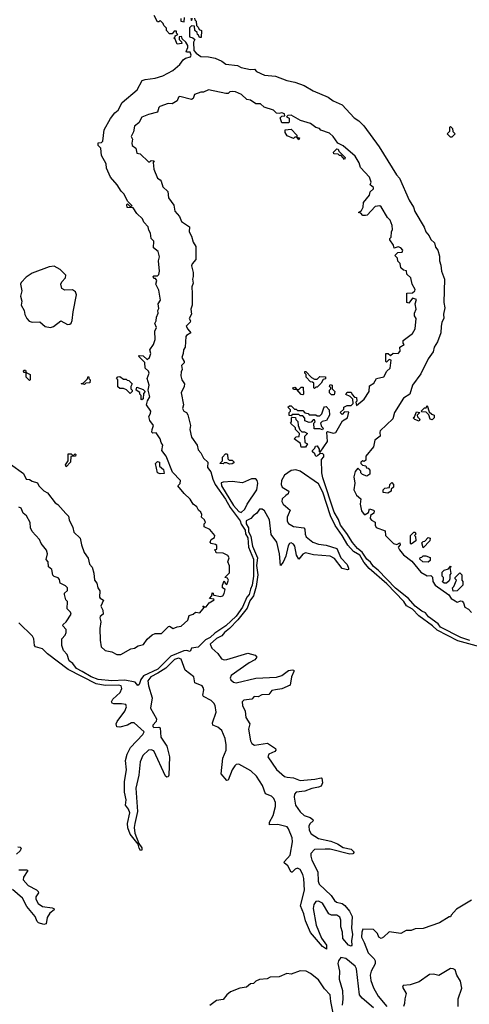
# Model space of a CAD drawing. Extents: x 2528705 to 2678277, y 911730 to 1023331.
# Tile 203 of 241: x 2654140 to 2657579, y 939973 to 947497. Entities that reach past the tile are written whole.
import ezdxf

# ---------------------------------------------------------------- set-up
doc = ezdxf.new("R2010")
doc.units = 0

msp = doc.modelspace()

# ---------------------------------------------------------------- linework, layer by layer
at = {"layer": '0CON20XD'}
for points in [[(2654612, 943485), (2654634.4, 943425), (2654663, 943383), (2654675, 943336.7), (2654694.1, 943314.1), (2654707.7, 943267.7), (2654711.9, 943215), (2654730.6, 943190.6), (2654736.7, 943155), (2654752, 943132), (2654751.4, 943085), (2654755.9, 943075.9), (2654781.7, 943061.7), (2654762, 943015), (2654776.7, 942985), (2654777.5, 942955), (2654755, 942937.5), (2654752.5, 942925), (2654760, 942895), (2654754.3, 942844.3), (2654756, 942755), (2654762.5, 942705), (2654795, 942676.7), (2654845, 942665.7), (2654882.5, 942645), (2654915, 942647.1), (2654990.5, 942689.5), (2655017.5, 942695), (2655046.6, 942713.4), (2655087.2, 942722.8), (2655115.7, 942764.3), (2655154.2, 942795.8), (2655175, 942806.7), (2655225, 942805.6), (2655279.3, 942860.7), (2655285, 942863.3), (2655315, 942845.6), (2655345, 942858.5), (2655375, 942861.6), (2655425, 942908.8), (2655436.7, 942943.3), (2655467.5, 942955), (2655485, 942970), (2655517.5, 942965), (2655541.7, 942991.7), (2655550, 943005), (2655541.7, 943018.3), (2655550, 943010), (2655565, 943010), (2655590, 943040), (2655627, 943063), (2655625, 943070), (2655593, 943073), (2655610, 943095), (2655611.7, 943118.3), (2655620, 943115), (2655620, 943105), (2655628.3, 943098.3), (2655675, 943088), (2655693.8, 943095), (2655705, 943113.3), (2655711.7, 943141.7), (2655690, 943155), (2655690, 943175), (2655705, 943210), (2655711.7, 943191.7), (2655725, 943180), (2655736.7, 943215), (2655728.3, 943228.3), (2655710, 943235), (2655745, 943270), (2655743.6, 943323.6), (2655732.5, 943355), (2655742.5, 943385), (2655733, 943403), (2655695, 943420), (2655641.7, 943421.7), (2655640, 943435), (2655630, 943445), (2655648.3, 943451.7), (2655648.3, 943478.3), (2655636.7, 943486.7), (2655603.8, 943493.8), (2655597.5, 943505), (2655603.3, 943525), (2655630, 943540), (2655632.5, 943555), (2655595, 943602.5), (2655551.7, 943621.7), (2655550, 943645), (2655560, 943655), (2655553.3, 943675), (2655530, 943695), (2655532, 943715), (2655525, 943733.8), (2655508.2, 943748.2), (2655495, 943774.3), (2655466, 943795), (2655445, 943833.3), (2655397, 943877), (2655350, 943935), (2655367.7, 943952.3), (2655369.4, 943975), (2655309.3, 944039.3), (2655261.5, 944161.5), (2655226, 944205), (2655235.4, 944245), (2655222.2, 944265), (2655215, 944294.2), (2655185, 944339.2), (2655158.3, 944338.3), (2655150, 944345), (2655152.5, 944365), (2655164, 944395), (2655136.2, 944435), (2655127.5, 944465), (2655141.7, 944488.3), (2655143.3, 944505), (2655108.8, 944555), (2655117.1, 944585), (2655135.4, 944615), (2655122.5, 944665), (2655130.6, 944705), (2655114, 944755), (2655130, 944795), (2655125, 944810), (2655100, 944835), (2655098.3, 944878.3), (2655050, 944925), (2655055, 944930), (2655085, 944927.5), (2655115, 944900), (2655133.3, 944915), (2655143.3, 944945), (2655135.8, 944975), (2655162.7, 945015), (2655177.4, 945052.6), (2655174.2, 945115.8), (2655186.9, 945145), (2655173.3, 945175), (2655183.8, 945195), (2655185.8, 945225), (2655198, 945255), (2655196.2, 945275), (2655205, 945290), (2655200, 945325), (2655215.8, 945355), (2655205, 945430), (2655182.5, 945475), (2655190, 945505), (2655178.3, 945518.3), (2655165, 945520), (2655160, 945535), (2655165, 945540), (2655195, 945540), (2655205, 945550), (2655208.8, 945575), (2655202.5, 945655), (2655210.6, 945685), (2655198.8, 945725), (2655163, 945753), (2655166.7, 945805), (2655146, 945826), (2655141.2, 945865), (2655128, 945888), (2655123.3, 945915), (2655090.5, 945950.5), (2655080, 945975), (2655037.3, 946017.3), (2655008.3, 946058.3), (2654961.7, 946061.7), (2654960, 946085), (2654965, 946090), (2654985, 946070), (2655000, 946075), (2654965, 946110), (2654938, 946165), (2654915.8, 946185.8), (2654884.6, 946234.6), (2654834.4, 946295), (2654805, 946363.3), (2654801.4, 946395), (2654765, 946460), (2654760, 946515), (2654740, 946535), (2654740, 946555), (2654765, 946560), (2654775, 946570), (2654785.5, 946655), (2654835, 946742.9), (2654867.5, 946785), (2654893.1, 946806.9), (2654925, 946863.6), (2655038.6, 946961.4), (2655078.1, 947031.9), (2655098.8, 947041.2), (2655175, 947050.3), (2655235, 947068.1), (2655311.5, 947108.5), (2655365, 947154.2), (2655390, 947190), (2655407.1, 947202.9), (2655446.7, 947213.3), (2655451.2, 947225), (2655445, 947250), (2655415, 947250), (2655412.5, 947255), (2655426.1, 947283.9), (2655425, 947300), (2655410, 947325), (2655381.7, 947351.7), (2655380, 947365), (2655375, 947370), (2655360, 947365), (2655360, 947345), (2655378.3, 947328.3), (2655380, 947315), (2655345, 947310), (2655328.3, 947348.3), (2655320, 947355), (2655330, 947365), (2655330, 947375), (2655350, 947385), (2655340, 947395), (2655338.3, 947408.3), (2655321.7, 947408.3), (2655305, 947390), (2655285, 947390), (2655263.8, 947415), (2655261.7, 947431.7), (2655243, 947453), (2655238.3, 947468.3), (2655215, 947490), (2655205, 947480), (2655195, 947480), (2655168.3, 947528.3)], [(2655372.5, 947507.5), (2655373.8, 947485), (2655398.3, 947481.7), (2655400, 947515)], [(2655478.3, 947508.3), (2655480, 947495), (2655490, 947485), (2655491.7, 947451.7), (2655505, 947440), (2655511.7, 947421.7), (2655530, 947415), (2655528.3, 947361.7), (2655515, 947360), (2655508.3, 947378.3), (2655500, 947385), (2655498.3, 947398.3), (2655480, 947415), (2655478.3, 947448.3), (2655455, 947450), (2655440, 947435), (2655440, 947365), (2655465, 947357.5), (2655480, 947345), (2655470, 947325), (2655472, 947262), (2655490.5, 947240.5), (2655525, 947215.7), (2655585, 947214.5), (2655635, 947203.3), (2655685, 947179.8), (2655716.8, 947156.8), (2655805, 947146.8), (2655835, 947132.5), (2655905, 947117.8), (2655935, 947118.2), (2655950.6, 947100.6), (2656012.2, 947072.2), (2656096.2, 947066.2), (2656182.2, 947032.2), (2656245, 947019.4), (2656316.5, 946995), (2656384.8, 946954.8), (2656498.4, 946905), (2656538.1, 946878.1), (2656606.6, 946846.6), (2656698.4, 946748.4), (2656732.5, 946725), (2656771, 946685), (2656890.4, 946525), (2657020.7, 946310.7), (2657043.6, 946285), (2657117.4, 946117.4), (2657150.8, 946065), (2657161.2, 946031.2), (2657232.4, 945912.4), (2657246.2, 945875), (2657272.2, 945845), (2657285, 945816.2), (2657311.2, 945791.2), (2657319.3, 945759.3), (2657337, 945737), (2657350.8, 945690.8), (2657350.9, 945655), (2657361.5, 945621.5), (2657366.1, 945576.1), (2657387.5, 945515), (2657383.9, 945335), (2657390.9, 945295), (2657381.9, 945248.1), (2657383.8, 945215), (2657367.3, 945185), (2657363.8, 945153.8)], [(2655448.3, 947508.3), (2655455, 947490), (2655461.7, 947508.3)], [(2656628.3, 944541.7), (2656645, 944550), (2656675, 944550), (2656690, 944565), (2656688.3, 944598.3), (2656668.3, 944618.3), (2656633, 944633), (2656645, 944650), (2656675, 944650), (2656681.7, 944631.7), (2656701.7, 944611.7), (2656715, 944610), (2656717.5, 944582.5), (2656710, 944575), (2656715, 944550), (2656775, 944597.1), (2656813.8, 944655), (2656815, 944700), (2656849.3, 944720.7), (2656870, 944755), (2656925, 944767.1), (2656948.2, 944811.8), (2656974.4, 944835), (2656980, 944895), (2656965, 944900), (2656945, 944880), (2656940, 944885), (2656940, 944945), (2656957, 944947), (2656975, 944930), (2656995, 944950), (2657035, 944947.5), (2657048.8, 944965), (2657047.5, 944995), (2657080, 945015), (2657073.3, 945025), (2657072.5, 945045), (2657145, 945098.1), (2657164.4, 945135), (2657173.3, 945215), (2657160, 945235), (2657158.8, 945255), (2657171.4, 945285), (2657163.8, 945325), (2657175, 945360), (2657145, 945370), (2657115, 945330), (2657100, 945335), (2657101.7, 945408.3), (2657145, 945410), (2657162.5, 945425), (2657163.3, 945435), (2657142.5, 945475), (2657132.5, 945525), (2657101.7, 945551.7), (2657098.3, 945578.3), (2657075, 945582.5), (2657055, 945600), (2657050, 945635), (2657031.7, 945651.7), (2657030, 945675), (2657010, 945695), (2657033, 945717), (2657065, 945720), (2657069.2, 945735), (2657055, 945753.8), (2657035, 945762.5), (2657005, 945750), (2657000, 945775), (2656970, 945815), (2656970, 945825), (2656980, 945835), (2656982.5, 945875), (2656991.2, 945895), (2656988.1, 945925), (2656974.4, 945965), (2656953.3, 945985), (2656905, 946066.2), (2656893.9, 946073.9), (2656859.3, 946070.7), (2656796.7, 946003.3), (2656785, 946000), (2656765, 946000), (2656748.3, 946018.3), (2656730, 946025), (2656755, 946040), (2656767.1, 946065), (2656769.3, 946100.7), (2656816.2, 946155), (2656819.3, 946180.7), (2656845, 946204), (2656845.6, 946215), (2656820, 946235), (2656827.5, 946255), (2656815.4, 946295), (2656746.6, 946366.6), (2656735, 946403.8), (2656704.5, 946455), (2656615, 946532.5), (2656573.6, 946553.6), (2656536.7, 946605), (2656509.2, 946629.2), (2656443, 946653), (2656432.5, 946665), (2656403.8, 946673.8), (2656365, 946702.9), (2656287.8, 946727.8), (2656215, 946768.6), (2656190, 946765), (2656180, 946755), (2656200, 946745), (2656200, 946715), (2656195, 946710), (2656145, 946710), (2656140, 946725), (2656133, 946747), (2656145, 946760), (2656168.3, 946761.7), (2656165, 946776.7), (2656145, 946785.8), (2656125, 946780), (2656105, 946782.5), (2656080, 946805), (2656009.3, 946829.3), (2655982.5, 946855), (2655945, 946853.3), (2655905, 946883.3), (2655877.7, 946887.7), (2655837.5, 946925), (2655790, 946945), (2655765, 946949.2), (2655747.5, 946945), (2655735, 946932.5), (2655717, 946933), (2655585, 946960), (2655545, 946942.5), (2655525, 946943.3), (2655477.5, 946925), (2655466.1, 946893.9), (2655455, 946886.7), (2655365, 946909.4), (2655355.7, 946904.3), (2655343.9, 946876.1), (2655307, 946853), (2655275, 946855.6), (2655212.9, 946835), (2655204.4, 946825), (2655195, 946790), (2655125, 946773.3), (2655075, 946752.5), (2655052, 946708), (2655017.5, 946682.5), (2655010.7, 946639.3), (2654994, 946605), (2655003, 946583), (2654997, 946553), (2655000, 946535), (2655027.5, 946515), (2655035, 946477.5), (2655061.2, 946471.2), (2655125, 946410), (2655135, 946410), (2655145, 946420), (2655168.3, 946418.3), (2655160, 946405), (2655166, 946356), (2655194.4, 946285), (2655214, 946274), (2655222, 946262), (2655235, 946220), (2655274.2, 946184.2), (2655277.5, 946135), (2655320, 946080), (2655325.5, 946035), (2655362.2, 945992.2), (2655377.5, 945955), (2655440, 945915), (2655437.5, 945875), (2655454.1, 945844.1), (2655466.4, 945796.4), (2655487.5, 945765), (2655486.4, 945663.6), (2655458, 945632), (2655454.4, 945615), (2655466.1, 945566.1), (2655466.7, 945535), (2655462, 945515), (2655465.9, 945484.1), (2655456, 945455), (2655460, 945405), (2655458.8, 945315), (2655450, 945285), (2655454, 945246), (2655436.7, 945215), (2655446.7, 945195), (2655443.8, 945185), (2655413.3, 945155), (2655425, 945132), (2655450, 945105), (2655415.9, 945084.1), (2655411.4, 945075), (2655406.7, 944995), (2655393.1, 944975), (2655390.8, 944945), (2655380, 944915), (2655397.5, 944885), (2655397.5, 944875), (2655377.5, 944855), (2655383.8, 944825), (2655374.4, 944805), (2655372.2, 944775), (2655380, 944745), (2655400, 944715), (2655397.5, 944695), (2655376.2, 944645), (2655394.2, 944555), (2655385.6, 944525), (2655395, 944505.8), (2655416.2, 944496.2), (2655427, 944477), (2655446.1, 944396.1), (2655442.5, 944365), (2655455, 944307.5), (2655497.5, 944245), (2655505, 944210), (2655526.1, 944186.1), (2655547, 944147), (2655580, 944115), (2655576.7, 944075), (2655601.4, 944041.4), (2655616.9, 943986.9), (2655636.3, 943946.3), (2655715, 943833.4), (2655749.6, 943769.6), (2655825, 943668.6), (2655833.2, 943643.2), (2655864, 943595), (2655867.4, 943567.4), (2655885, 943538.8), (2655889.4, 943465), (2655929.4, 943375), (2655929.2, 943245), (2655918, 943175), (2655905.1, 943145), (2655894.7, 943105), (2655876.4, 943083.6), (2655845, 943008.4), (2655795, 942940.2), (2655716.1, 942865), (2655632, 942808), (2655595.8, 942775), (2655561.5, 942758.5), (2655505, 942703.3), (2655454.4, 942695.6), (2655445, 942670), (2655415.8, 942675.8), (2655395, 942672.9), (2655297, 942633), (2655195.6, 942535), (2655087.8, 942482.2), (2655067.1, 942455), (2655055, 942417.5), (2655045, 942410), (2655023.9, 942433.9), (2654945, 942451), (2654845, 942444.9), (2654740.5, 942455), (2654687.9, 942475), (2654617, 942517), (2654575, 942538.8), (2654547.4, 942577.4), (2654518.6, 942598.6), (2654504, 942645), (2654476, 942676), (2654463.3, 942715), (2654462.5, 942765), (2654488.6, 942795), (2654496.7, 942815), (2654495, 942837.5), (2654470, 942865), (2654472.5, 942875), (2654495, 942896.7), (2654534.6, 942955), (2654530, 942970), (2654503.3, 942995), (2654505, 943050), (2654492.5, 943065), (2654483.3, 943105), (2654483.3, 943115), (2654506.1, 943133.9), (2654506.9, 943155), (2654491.2, 943171.2), (2654450.7, 943190.7), (2654445, 943220), (2654435, 943232.5), (2654405, 943242.5), (2654393, 943253), (2654386.7, 943295), (2654360, 943315), (2654357.5, 943355), (2654343, 943373), (2654352.5, 943415), (2654345, 943443.3), (2654303.8, 943493.8), (2654292.5, 943525), (2654236.2, 943586.2), (2654223.3, 943615), (2654220.8, 943655), (2654192.5, 943705), (2654166.7, 943726.7), (2654152.5, 943765), (2654135, 943772.9)], [(2656275, 946580), (2656260, 946600), (2656245, 946600), (2656235, 946590), (2656185, 946610), (2656170, 946635), (2656170, 946655), (2656215, 946660), (2656260, 946615), (2656260, 946600), (2656280, 946595), (2656275, 946580)], [(2657445, 946600), (2657435, 946600), (2657410, 946625), (2657430, 946645), (2657430, 946675), (2657435, 946680), (2657450, 946665), (2657451.7, 946641.7), (2657470, 946625), (2657445, 946600)], [(2656625, 946430), (2656598.3, 946458.3), (2656585, 946460), (2656575, 946470), (2656541.7, 946471.7), (2656540, 946485), (2656565, 946510), (2656575, 946507.5), (2656581.7, 946491.7), (2656630, 946445), (2656625, 946430)], [(2654375, 945144.2), (2654398.3, 945151.7), (2654455, 945196.7), (2654505, 945167.9), (2654525, 945170.4), (2654535, 945178.1), (2654542.7, 945197.3), (2654548.4, 945265), (2654575.4, 945395), (2654567.6, 945417.6), (2654545, 945433.9), (2654485, 945430), (2654461.9, 945441.9), (2654454.6, 945475), (2654462.9, 945495), (2654490, 945525), (2654492.3, 945545), (2654449.3, 945589.3), (2654405, 945613.9), (2654365, 945608.7), (2654235, 945561.4), (2654189.3, 945530.7), (2654150.9, 945489.1), (2654145.5, 945475), (2654156.9, 945425), (2654146.5, 945385), (2654157, 945347), (2654152.5, 945315), (2654173.8, 945275), (2654179.2, 945245), (2654195, 945213.1), (2654213.8, 945193.8), (2654235, 945184.6), (2654295, 945189.5), (2654335, 945152.5), (2654375, 945144.2)], [(2657363.8, 945153.8), (2657360.8, 945105), (2657335, 945035.8), (2657310, 944995), (2657301.6, 944958.4), (2657263.4, 944906.6), (2657208.1, 944791.9), (2657144.5, 944705), (2657123.8, 944636.2), (2657075.9, 944604.1), (2657006.2, 944495), (2656992.5, 944447.5), (2656898, 944355), (2656893.1, 944345), (2656897.5, 944315), (2656855.7, 944285), (2656846.1, 944233.9), (2656788.3, 944161.7), (2656788.3, 944131.7), (2656775, 944120), (2656765, 944126.7), (2656750, 944115), (2656750, 944105), (2656761.7, 944091.7), (2656788.3, 944088.3), (2656791.7, 944071.7), (2656805, 944070), (2656817.5, 944055), (2656817, 944023), (2656795, 944010), (2656761.7, 944021.7), (2656750, 944035), (2656748.3, 944048.3), (2656725, 944070), (2656706.7, 944045), (2656696.2, 944005), (2656702, 943955), (2656695.8, 943905), (2656715, 943862.5), (2656750, 943835), (2656744.1, 943795.9), (2656753.8, 943743.8), (2656775, 943716.7), (2656783, 943717), (2656808.3, 943731.7), (2656815, 943760), (2656845, 943750), (2656850, 943745), (2656847.5, 943725), (2656821.7, 943708.3), (2656820, 943685), (2656831.7, 943671.7), (2656858.3, 943658.3), (2656857.5, 943635), (2656865, 943617.5), (2656935, 943590), (2656937.5, 943555), (2656997.5, 943495), (2657025, 943487.5), (2657048.3, 943498.3), (2657050, 943485), (2657033.9, 943466.1), (2657043.8, 943445), (2657075, 943408.8), (2657139.7, 943359.7), (2657206.7, 943275), (2657255, 943247.5), (2657285, 943250), (2657297, 943237), (2657300, 943205), (2657317, 943177), (2657422, 943102), (2657440, 943075), (2657470, 943055), (2657485, 943046.7), (2657513.6, 943056.4), (2657523, 943053), (2657535, 943040), (2657545, 943006.7), (2657572.2, 942992.2), (2657595, 942968.1)], [(2654215, 944740), (2654190, 944765), (2654190, 944800), (2654171.7, 944801.7), (2654170, 944815), (2654175, 944820), (2654185, 944820), (2654190, 944800), (2654220, 944785), (2654220, 944745), (2654215, 944740)], [(2656395, 944680), (2656390, 944685), (2656388.3, 944718.3), (2656378.3, 944728.3), (2656365, 944730), (2656330, 944765), (2656330, 944785), (2656320, 944795), (2656321.7, 944808.3), (2656328.3, 944808.3), (2656371.7, 944761.7), (2656395, 944750), (2656415, 944750), (2656435, 944770), (2656478.3, 944768.3), (2656478.3, 944751.7), (2656461.7, 944748.3), (2656445, 944720), (2656415, 944690), (2656405, 944690), (2656395, 944680)], [(2654635, 944710), (2654610, 944715), (2654628.3, 944721.7), (2654658.3, 944751.7), (2654661.7, 944768.3), (2654668.3, 944768.3), (2654670, 944755), (2654680, 944745), (2654677, 944723), (2654645, 944720), (2654635, 944710)], [(2654985, 944640), (2654958.3, 944668.3), (2654935, 944680), (2654905, 944680), (2654891.7, 944691.7), (2654890, 944745), (2654880, 944755), (2654891.7, 944768.3), (2654905, 944770), (2654935, 944750), (2654955, 944750), (2654961.7, 944741.7), (2654975, 944740), (2655000, 944715), (2654990, 944695), (2654990, 944675), (2655000, 944665), (2655000, 944655), (2654985, 944640)], [(2656545, 944630), (2656525, 944630), (2656510, 944645), (2656510, 944665), (2656520, 944675), (2656520, 944685), (2656510, 944695), (2656515, 944710), (2656530, 944705), (2656530, 944675), (2656550, 944655), (2656545, 944630)], [(2655075, 944592.5), (2655070, 944595), (2655070, 944625), (2655060, 944635), (2655058.3, 944648.3), (2655030, 944665), (2655035, 944690), (2655085, 944670), (2655100, 944655), (2655088.3, 944641.7), (2655085, 944600), (2655075, 944592.5)], [(2656305, 944630), (2656291.7, 944631.7), (2656260, 944670), (2656235, 944670), (2656230, 944685), (2656245, 944690), (2656260, 944670), (2656275, 944670), (2656291.7, 944688.3), (2656308.3, 944688.3), (2656310, 944635), (2656305, 944630)], [(2656455, 944362.5), (2656435, 944370), (2656391.7, 944371.7), (2656390, 944415), (2656400, 944425), (2656395, 944440), (2656385, 944440), (2656368.3, 944421.7), (2656355, 944420), (2656321.7, 944431.7), (2656321.7, 944451.7), (2656305, 944470), (2656285, 944470), (2656275, 944480), (2656225, 944480), (2656215, 944470), (2656201.7, 944471.7), (2656200, 944495), (2656210, 944505), (2656210, 944515), (2656190, 944535), (2656203, 944547), (2656215, 944547.5), (2656241.7, 944521.7), (2656255, 944520), (2656265, 944510), (2656305, 944510), (2656321.7, 944491.7), (2656345, 944487.5), (2656355, 944477.5), (2656405, 944477.5), (2656415, 944470), (2656435, 944470), (2656450, 944485), (2656465, 944530), (2656471.7, 944538.3), (2656485, 944540), (2656507, 944517), (2656510, 944475), (2656485.9, 944434.1), (2656453.3, 944426.7), (2656440, 944415), (2656448.3, 944388.3), (2656460, 944375), (2656455, 944362.5)], [(2657583.4, 942753.4), (2657514.5, 942775), (2657359.4, 942855), (2657339.6, 942879.6), (2657266.9, 942935), (2657243.3, 942963.3), (2657215, 942976.9), (2657164.7, 943015), (2657113, 943073), (2657015, 943152.7), (2656880.3, 943290.3), (2656845, 943318.6), (2656821.8, 943351.8), (2656795, 943375.3), (2656759.2, 943429.2), (2656723.8, 943455), (2656685, 943502), (2656641.5, 943571.5), (2656592.2, 943635), (2656578.9, 943678.9), (2656545, 943734.2), (2656458.1, 943995), (2656451.1, 944035), (2656448.6, 944135), (2656465, 944157.5), (2656465, 944172.5), (2656455, 944182.5), (2656435, 944180), (2656417, 944163), (2656405, 944160), (2656398.3, 944178.3), (2656380, 944195), (2656380, 944205), (2656398.3, 944221.7), (2656402.5, 944237.5), (2656415, 944240), (2656430, 944215), (2656430, 944195), (2656438.3, 944191.7), (2656494.3, 944275), (2656490, 944345), (2656495, 944350), (2656537.6, 944337.6), (2656557.3, 944342.7), (2656609.2, 944430.8), (2656647.5, 944455), (2656658.3, 944498.3), (2656625, 944500), (2656605, 944480), (2656590, 944495), (2656618.3, 944521.7), (2656620, 944535), (2656628.3, 944541.7)], [(2657195, 944430), (2657161.7, 944441.7), (2657150, 944455), (2657158.3, 944461.7), (2657175, 944500), (2657200, 944495), (2657180, 944475), (2657181.7, 944461.7), (2657200, 944445), (2657195, 944430)], [(2657295, 944440), (2657280, 944445), (2657268.3, 944478.3), (2657248.3, 944498.3), (2657215, 944500), (2657210, 944505), (2657235, 944530), (2657248.3, 944531.7), (2657255, 944550), (2657271.7, 944501.7), (2657291.7, 944481.7), (2657310, 944475), (2657310, 944455), (2657295, 944440)], [(2656325, 944230), (2656291.7, 944231.7), (2656288.3, 944258.3), (2656240, 944295), (2656255, 944310), (2656278.3, 944311.7), (2656280, 944335), (2656250, 944365), (2656248.3, 944378.3), (2656210, 944415), (2656220, 944425), (2656220, 944455), (2656225, 944460), (2656248.3, 944458.3), (2656251.7, 944441.7), (2656267, 944427), (2656270, 944395), (2656281.7, 944361.7), (2656298.3, 944348.3), (2656317, 944347), (2656340, 944335), (2656318.3, 944311.7), (2656320, 944265), (2656340, 944255), (2656325, 944230)], [(2654495, 944080), (2654490, 944095), (2654510, 944125), (2654511.7, 944178.3), (2654535, 944180), (2654541.7, 944171.7), (2654555, 944170), (2654565, 944180), (2654570, 944175), (2654568.3, 944161.7), (2654531.7, 944158.3), (2654530, 944115), (2654495, 944080)], [(2655745, 944100), (2655725, 944110), (2655705, 944110), (2655695, 944102.5), (2655670, 944105), (2655690, 944125), (2655690, 944155), (2655715, 944180), (2655725, 944180), (2655730, 944175), (2655731.7, 944141.7), (2655741.7, 944131.7), (2655765, 944130), (2655778.3, 944118.3), (2655778.3, 944111.7), (2655765, 944102.5), (2655745, 944100)], [(2654070.8, 944100.8), (2654170, 944030), (2654190, 943985), (2654215, 943983.8), (2654235, 943970), (2654276.7, 943956.7), (2654286.7, 943935), (2654325, 943896.2), (2654352.3, 943882.3), (2654412, 943805), (2654432.3, 943792.3), (2654494.2, 943724.2), (2654512.5, 943702.5), (2654517.5, 943675), (2654545.9, 943615.9), (2654555, 943580), (2654603.8, 943533.8), (2654612, 943485)], [(2655215, 944026.7), (2655193.8, 944033.8), (2655180, 944105), (2655195, 944120), (2655210, 944115), (2655210, 944085), (2655240.7, 944060.7), (2655245, 944030), (2655215, 944026.7)], [(2657688.2, 942698.2), (2657490.8, 942750.8), (2657331.4, 942831.4), (2657297.1, 942865), (2657191.6, 942941.6), (2657145, 942991.4), (2657099, 943019), (2657078.3, 943051.7), (2656947.8, 943185), (2656812.6, 943302.6), (2656772.1, 943352.1), (2656741.6, 943405), (2656693.1, 943433.1), (2656650.4, 943480.4), (2656607.1, 943555), (2656551.8, 943631.8), (2656515.8, 943705), (2656457.5, 943887.5), (2656425, 943951), (2656285, 944047.2), (2656252.2, 944057.8), (2656215, 944051.4), (2656165, 944017.6), (2656141.4, 943975), (2656139.8, 943945), (2656147, 943925), (2656199.5, 943895), (2656192.8, 943875), (2656175, 943860.6), (2656147, 943835), (2656144.6, 943815), (2656155, 943794.4), (2656209.3, 943749.3), (2656185.1, 943694.9), (2656186.3, 943665), (2656196.4, 943646.4), (2656234.2, 943624.2), (2656313.9, 943613.9), (2656320.3, 943605), (2656322.8, 943565), (2656331, 943545), (2656380.7, 943505), (2656425, 943488.8), (2656485, 943482.1), (2656565, 943455.9), (2656596.5, 943385), (2656643.8, 943335), (2656654.4, 943305), (2656654, 943296), (2656646.7, 943293.3), (2656605, 943303.5), (2656548.4, 943378.4), (2656515, 943397.7), (2656387.2, 943407.2), (2656325, 943422.3), (2656306.6, 943413.4), (2656275, 943375.6), (2656256.5, 943405), (2656244.4, 943475), (2656235, 943490), (2656215, 943500.6), (2656202.8, 943495), (2656192.7, 943477.3), (2656176.3, 943396.3)], [(2655835, 943731.6), (2655862.5, 943757.5), (2655880.8, 943795), (2655953.4, 943905), (2655961.7, 943955), (2655956.5, 943976.5), (2655945, 943987.9), (2655912.7, 943987.3), (2655845, 943957.3), (2655765, 943969.3), (2655695, 943964.1), (2655681.9, 943958.1), (2655684.5, 943935), (2655775, 943785.9), (2655815, 943739.1), (2655835, 943731.6)], [(2656955, 943880), (2656920, 943885), (2656920, 943905), (2656933, 943917), (2656968.3, 943921.7), (2656970, 943945), (2656985, 943960), (2657000, 943945), (2657000, 943925), (2656981.7, 943908.3), (2656980, 943895), (2656955, 943880)], [(2656176.3, 943396.3), (2656155, 943351.5), (2656133.8, 943325), (2656127.5, 943415), (2656105.6, 943505.6), (2656063.9, 943563.9), (2656050, 943675), (2656011.1, 943745), (2655995, 943756.6), (2655975, 943756.7), (2655953.7, 943726.3), (2655925, 943706.3), (2655907.6, 943685), (2655872.8, 943667.2), (2655871.7, 943645), (2655890.6, 943615), (2655890.4, 943585), (2655907.9, 943547.9), (2655920.5, 943475), (2655959.9, 943385), (2655951.6, 943325), (2655961.8, 943255), (2655949.2, 943165), (2655928, 943095), (2655900.2, 943055), (2655879, 943001), (2655808.4, 942911.6), (2655743.8, 942845), (2655705.5, 942815), (2655685, 942789.8), (2655645, 942768.1), (2655598, 942725), (2655608.8, 942695), (2655655, 942654), (2655684.1, 942614.1), (2655705, 942605.6), (2655725, 942607.9), (2655885, 942656), (2655940, 942640), (2655953.6, 942625), (2655938.8, 942605), (2655895, 942583), (2655756.5, 942485), (2655750.2, 942465), (2655755, 942452.9), (2655774.7, 942434.7), (2655795, 942429.9), (2655946.3, 942466.3), (2656105, 942473.1), (2656143.9, 942486.1), (2656195, 942523.9), (2656227.6, 942527.6), (2656235.6, 942525), (2656237.6, 942515), (2656217.6, 942475), (2656207.8, 942412.2), (2656145, 942383.3), (2656095.6, 942375.6), (2656069.4, 942370.6), (2656045, 942341), (2655992.1, 942337.9), (2655965, 942322.1), (2655933.8, 942326.2), (2655915, 942304.7), (2655853.5, 942296.5), (2655840.7, 942285), (2655844.2, 942255), (2655863.5, 942213.5), (2655870.7, 942165), (2655900.2, 942115), (2655890.5, 942075), (2655904.6, 941985), (2655915.1, 941965.1), (2655935, 941952.7), (2656035, 941969.1), (2656096.5, 941926.5), (2656098.4, 941915), (2656091.1, 941905), (2656045, 941885.5), (2656038.8, 941865), (2656105, 941766.3), (2656165, 941714.9), (2656185, 941707.7), (2656234.6, 941704.6), (2656285, 941683.6), (2656396.5, 941693.5), (2656444.6, 941704.6), (2656450.2, 941700.2), (2656454.8, 941665), (2656445, 941640.8), (2656425, 941631.3), (2656375, 941622.9), (2656321.9, 941601.9), (2656255, 941594.2), (2656240.7, 941579.3), (2656239.3, 941555), (2656249.6, 941495), (2656284, 941444), (2656315, 941416.4), (2656361.2, 941401.2), (2656382.2, 941385), (2656384, 941375), (2656358.7, 941351.3), (2656350.8, 941335), (2656354.4, 941304.4), (2656369.5, 941275), (2656425, 941239), (2656519.8, 941219.8), (2656570.2, 941200.2), (2656615, 941172.3), (2656675, 941157.9), (2656698, 941135), (2656687.6, 941122.4), (2656665, 941120.3), (2656515, 941157.6), (2656475, 941159.5), (2656395, 941155.6), (2656366.2, 941125), (2656365.6, 941105), (2656375.4, 941075), (2656420.8, 940985), (2656423.2, 940915), (2656430.9, 940890.9), (2656521.7, 940805), (2656547, 940767), (2656563.7, 940753.7), (2656605, 940742.3), (2656627.2, 940727.2), (2656663.1, 940685), (2656682.3, 940645), (2656677, 940555), (2656686.2, 940505), (2656677, 940457), (2656680, 940425), (2656675, 940417.5), (2656655, 940424.4), (2656610.4, 940475), (2656609.4, 940525), (2656596.5, 940565), (2656595.6, 940615), (2656588.8, 940638.8), (2656565, 940654), (2656525, 940653.9), (2656505, 940663.7), (2656456.3, 940746.3), (2656425, 940761.5), (2656405, 940759.6), (2656388.7, 940735), (2656385.6, 940705), (2656408.4, 940578.4), (2656447.5, 940477.5), (2656485.3, 940425), (2656485.8, 940394.2), (2656455, 940414.5), (2656365, 940521.6), (2656325, 940610), (2656313.9, 940663.9), (2656288.8, 940725), (2656318.7, 940845), (2656313.5, 940935), (2656306.2, 940965), (2656285, 941002.2), (2656265, 941014.4), (2656247.1, 941005), (2656225, 940981.9), (2656215, 940983), (2656190, 941030), (2656162, 941055), (2656164.7, 941065), (2656207.3, 941112.7), (2656225.9, 941215), (2656223.1, 941245), (2656197.1, 941315), (2656185, 941328.5), (2656115, 941345.6), (2656050.9, 941345), (2656051, 941365), (2656079.3, 941415), (2656096, 941485), (2656095.3, 941515), (2656082.6, 941545), (2656065, 941564.2), (2656020.2, 941580.2), (2655997.2, 941645), (2655950.3, 941715), (2655906.8, 941756.8), (2655815, 941806.7), (2655795.4, 941805), (2655785, 941796.1), (2655765.4, 941765), (2655735, 941685.4), (2655725, 941682.1), (2655680.9, 941735), (2655693, 941855), (2655718, 941915), (2655719.9, 941955), (2655711.1, 942005), (2655685.6, 942065), (2655655, 942089.5), (2655617, 942107), (2655615.4, 942125), (2655642.6, 942205), (2655635, 942255.3), (2655625.1, 942275), (2655605, 942294.1), (2655544.7, 942325), (2655540, 942335), (2655548, 942375), (2655543.6, 942395), (2655535, 942406.6), (2655478.4, 942428.4), (2655472.8, 942475), (2655406.3, 942526.3), (2655375, 942609.1), (2655355, 942618.8), (2655325, 942607.4), (2655257.7, 942542.3), (2655197.9, 942502.1), (2655144.4, 942475), (2655120, 942445), (2655124.2, 942405.8), (2655154.6, 942315), (2655141.6, 942235), (2655187.7, 942155), (2655184.3, 942135), (2655159.1, 942105), (2655158.4, 942095), (2655165, 942088.4), (2655205, 942089.6), (2655214.4, 942084.4), (2655219, 942015), (2655266.6, 941945), (2655286.8, 941865), (2655280.3, 941725), (2655275, 941710.6), (2655265, 941707.8), (2655255, 941716.9), (2655165, 941909.3), (2655145, 941918.7), (2655125, 941914.5), (2655080.7, 941875), (2655061.4, 941825), (2655051.9, 941725), (2655029.4, 941625), (2655040, 941445), (2655021, 941355), (2655015.2, 941325), (2655020, 941280), (2655052.5, 941202.5), (2655075, 941167.5), (2655075, 941150), (2655065, 941147.5), (2655054.3, 941165), (2655047.5, 941197.5), (2654985, 941272.9), (2654967.9, 941322.1), (2654965.5, 941355.5), (2654982.6, 941435), (2654973.3, 941465), (2654948.9, 941495), (2654953.8, 941535), (2654942.6, 941595), (2654941.9, 941675), (2654957.3, 941765), (2654949.5, 941835), (2654961.7, 941885), (2654986.6, 941935), (2655082.3, 942035), (2655093, 942055), (2655015, 942124.8), (2654995.7, 942124.3), (2654963.7, 942106.3), (2654905, 942091.6), (2654883.9, 942093.9), (2654879.1, 942115), (2654885.8, 942135), (2654945, 942213.9), (2654957.9, 942245), (2654951.6, 942265), (2654920.1, 942270.1), (2654859.9, 942269.9), (2654847.3, 942275), (2654843.4, 942285), (2654852.2, 942305), (2654907.7, 942355), (2654920.3, 942385), (2654916.4, 942406.4), (2654895, 942412.2), (2654795, 942409.9), (2654725, 942421.7), (2654510.7, 942530.7), (2654352.1, 942652.1), (2654315, 942689), (2654262.4, 942705), (2654254.8, 942715), (2654249.3, 942765), (2654237.5, 942785), (2654135, 942888.3)], [(2657135, 943490), (2657130, 943495), (2657130, 943555), (2657155, 943580), (2657165, 943580), (2657170, 943565), (2657160, 943555), (2657167, 943547), (2657170, 943515), (2657135, 943490)], [(2657225, 943460), (2657215, 943500), (2657225, 943510), (2657238.3, 943511.7), (2657265, 943540), (2657280, 943535), (2657277.5, 943515), (2657225, 943460)], [(2657265, 943352.5), (2657223, 943353), (2657200, 943375), (2657201.7, 943388.3), (2657215, 943390), (2657225, 943400), (2657245, 943400), (2657278.3, 943388.3), (2657280, 943365), (2657265, 943352.5)], [(2657405, 943190), (2657385, 943190), (2657370, 943205), (2657380, 943215), (2657380, 943235), (2657370, 943245), (2657370, 943275), (2657385, 943290), (2657418.3, 943301.7), (2657435, 943320), (2657440, 943315), (2657430, 943310), (2657436.7, 943265), (2657430, 943255), (2657430, 943225), (2657425, 943210), (2657405, 943190)], [(2657455, 943130), (2657450, 943155), (2657460, 943165), (2657480, 943215), (2657470, 943225), (2657470, 943235), (2657505, 943270), (2657520, 943255), (2657520, 943215), (2657530, 943205), (2657530, 943175), (2657485, 943132.5), (2657455, 943130)], [(2654126.1, 941176.1), (2654143.3, 941173.3), (2654151.1, 941165), (2654144, 941145), (2654115, 941120.2)], [(2654135, 940999.8), (2654195, 941000.4), (2654202.5, 940995), (2654169, 940945), (2654168, 940925), (2654205, 940881.9), (2654268.2, 940848.2), (2654281.5, 940835), (2654283.1, 940825), (2654264.4, 940795), (2654263.5, 940775), (2654282.3, 940742.3), (2654315, 940720.4), (2654389.7, 940709.7), (2654402.5, 940705), (2654403.3, 940695), (2654371.9, 940668.1), (2654351.7, 940635), (2654342.9, 940587.1), (2654325, 940583.1), (2654284.4, 940594.4), (2654274.1, 940605), (2654259.1, 940645), (2654195, 940719.7), (2654163, 940785), (2654085, 940851.2)], [(2657595, 940767.5), (2657480.7, 940699.3), (2657440, 940655), (2657435, 940640), (2657425, 940640), (2657350, 940595), (2657225, 940552.5), (2657165, 940550), (2657135, 940537.5), (2657095, 940537.5), (2657055, 940513.8), (2656965, 940527.5), (2656923.3, 940485), (2656905, 940476), (2656886.2, 940485), (2656877.5, 940515), (2656845, 940543.3), (2656765, 940546), (2656756.8, 940523.2), (2656754.7, 940485), (2656773.5, 940445)], [(2656773.5, 940445), (2656805, 940365.4), (2656851, 940321), (2656859.4, 940305), (2656857.8, 940282.2), (2656827.2, 940225), (2656821.4, 940195), (2656824.3, 940155), (2656845, 940098.9), (2656882.1, 940035), (2656948.7, 939955)], [(2656845.7, 939945.7), (2656759.1, 940019.1), (2656739.5, 940045), (2656715, 940243.8), (2656705, 940264.6), (2656635, 940322.2), (2656595, 940330), (2656577.9, 940305), (2656573.3, 940285), (2656586.2, 940225), (2656582.9, 940165), (2656607.5, 940077.5), (2656612.4, 940012.4), (2656606, 939965)], [(2656538.3, 939905), (2656518.9, 939995), (2656515.7, 940045), (2656470.6, 940090.6), (2656425, 940160.8), (2656365, 940207.5), (2656330, 940225), (2656285, 940227.5), (2656216.4, 940203.6), (2656183, 940207), (2656125, 940182.5), (2656055, 940180), (2656031.7, 940168.3), (2655975, 940162.5), (2655945, 940150), (2655927, 940133), (2655905, 940130), (2655875, 940102.5), (2655823, 940097), (2655753, 940067), (2655723.6, 940046.4), (2655695, 940010), (2655645, 940002.5), (2655595, 939962.5)], [(2657493.3, 939955), (2657492.5, 940015), (2657520, 940095), (2657510.8, 940150.8), (2657482, 940195), (2657469.2, 940235), (2657455, 940244.3), (2657435, 940245.4), (2657345, 940192.2), (2657305, 940202.2), (2657275, 940201.1), (2657195.4, 940144.6), (2657125, 940120.8), (2657072.3, 940117.7), (2657066.7, 940105), (2657096.7, 940055), (2657084.2, 940015), (2657082, 939978), (2657074, 939955)]]:
    msp.add_lwpolyline(points, dxfattribs=at)

doc.saveas('drawing.dxf')
